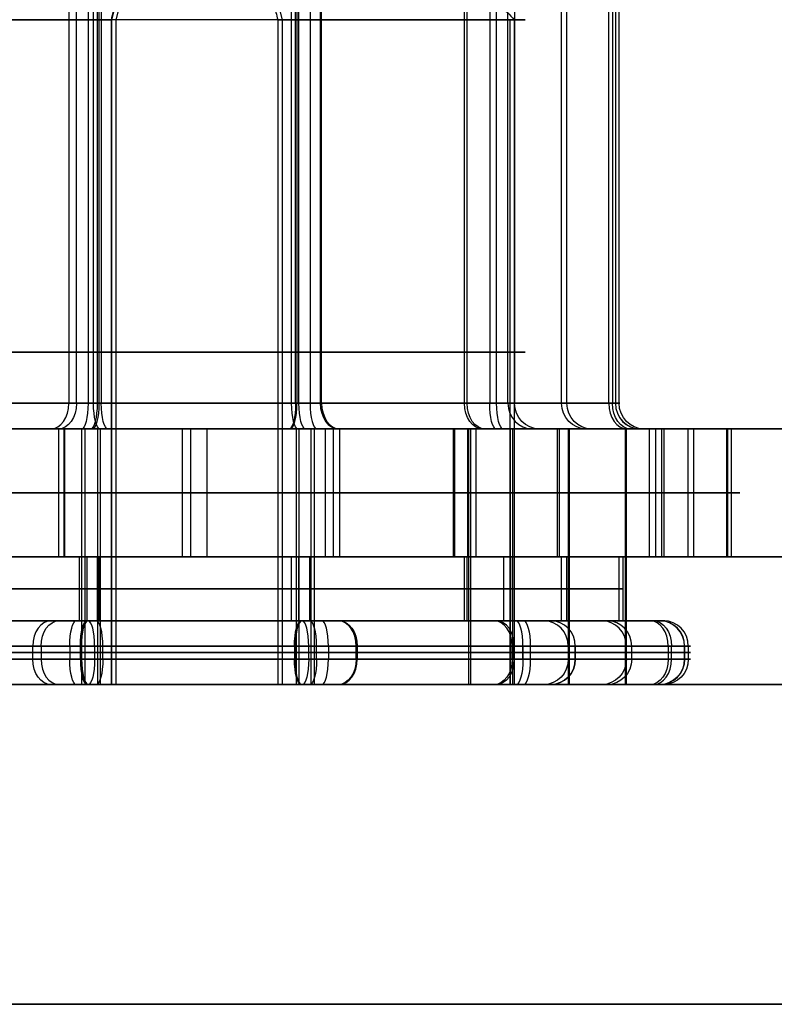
# Model space of a CAD drawing. Header units: millimetres. Extents: x -175 to 175, y -101 to 102.
# Tile 96 of 133: x 105 to 111, y -64 to -56. Entities that reach past the tile are written whole.
import ezdxf

# ---------------------------------------------------------------- set-up
doc = ezdxf.new("R2010")
doc.units = ezdxf.units.MM
doc.layers.add('Livello 01', color=7, linetype='Continuous')

msp = doc.modelspace()

# ---------------------------------------------------------------- linework, layer by layer
at = {"layer": 'Livello 01', "color": 254, "true_color": 0xcad1ee}
for p, q in [((105.6327, -59.3, -214.0504), (105.6327, -48.7169, -214.0504)), ((105.646, -59.3, -6.979), (105.646, -48.7169, -6.979)), ((107.1507, -59.3, -219.8035), (107.1507, -48.7169, -219.8035)), ((107.2079, -59.3, -1.2377), (107.2079, -48.7169, -1.2377)), ((108.5033, -59.3, -214.8313), (108.5033, -48.7169, -214.8313)), ((108.5225, -59.3, -6.22), (108.5225, -48.7169, -6.22)), ((109.2623, -59.3, -217.7079), (109.2623, -48.7169, -217.7079)), ((109.3035, -59.3, -3.3493), (109.3035, -48.7169, -3.3493)), ((105.5584, -51.4225, -0.8167), (105.5584, -59.3, -0.8167)), ((107.2955, -51.4225, -7.4), (107.2955, -59.3, -7.4)), ((108.8947, -51.4225, -1.8002), (108.8947, -59.3, -1.8002)), ((109.6833, -51.4225, -216.0584), (109.6833, -59.3, -216.0584)), ((105.9707, -55.4, -215.3315), (105.7411, -56.3, -214.4613)), ((106.006, -55.4, -2.5129), (105.7764, -56.3, -1.6427)), ((106.8479, -55.4, -5.7037), (107.0775, -56.3, -6.574)), ((105.7411, -56.3, -214.4613), (105.7411, -61.5, -214.4613)), ((105.7764, -56.3, -1.6427), (105.7764, -61.5, -1.6427)), ((107.0775, -56.3, -6.574), (107.0775, -61.5, -6.574)), ((108.8573, -56.3, -216.2764), (108.8573, -61.5, -216.2764)), ((109.6597, -59.3, -5.0915), (107.3853, -59.3, -7.3486)), ((109.6829, -59.3, -216.1619), (108.8418, -59.3, -219.2539)), ((175, -59.5, 61.4), (-175, -59.5, 61.4)), ((-175, -59.5, -282.4), (175, -59.5, -282.4)), ((103.0533, -59.5, -2.9833), (105.3277, -59.5, -0.7262)), ((105.3275, -59.5, 0.0585), (105.3275, -60.5, 0.0585)), ((105.5074, -59.5, -0.6233), (105.3275, -59.5, 0.0585)), ((105.3711, -60.5, -213.0593), (105.3711, -59.5, -213.0593)), ((105.5816, -59.5, -213.857), (105.3711, -59.5, -213.0593)), ((105.3769, -60.5, -7.9681), (105.3769, -59.5, -7.9681)), ((105.632, -59.5, -6.9752), (105.632, -61.5, -6.9752)), ((105.6542, -59.5, -214.0188), (105.6542, -61.5, -214.0188)), ((106.2957, -59.5, -221.0892), (106.2957, -60.5, -221.0892)), ((107.185, -59.5, -219.8203), (107.185, -61.5, -219.8203)), ((107.4122, -59.5, -220.7946), (107.2017, -59.5, -219.9969)), ((107.2071, -59.5, -1.1856), (107.2071, -61.5, -1.1856)), ((107.5264, -59.5, -8.2751), (107.3465, -59.5, -7.5934)), ((107.4122, -59.5, -220.7946), (107.4122, -60.5, -220.7946)), ((107.477, -60.5, -0.2486), (107.477, -59.5, -0.2486)), ((107.5167, -59.5, -213.5533), (109.7738, -59.5, -215.8277)), ((107.5264, -59.5, -8.2751), (107.5264, -60.5, -8.2751)), ((109.8006, -59.5, -5.2334), (108.3071, -59.5, -6.7156)), ((108.5328, -59.5, -6.2098), (108.5328, -61.5, -6.2098)), ((108.549, -59.5, -214.8064), (108.549, -61.5, -214.8064)), ((109.2309, -60.5, -214.1093), (109.2309, -59.5, -214.1093)), ((109.2445, -60.5, -6.9476), (109.2445, -59.5, -6.9476)), ((109.3144, -59.5, -217.7071), (109.3144, -61.5, -217.7071)), ((109.3203, -59.5, -3.315), (109.3203, -61.5, -3.315)), ((110.2946, -59.5, -3.0878), (109.4969, -59.5, -3.2983)), ((109.8767, -59.5, -216.0074), (110.5585, -59.5, -215.8275)), ((110.2514, -60.5, -217.977), (110.2514, -59.5, -217.977)), ((110.2946, -59.5, -3.0878), (110.2946, -60.5, -3.0878)), ((110.5585, -59.5, -215.8275), (110.5585, -60.5, -215.8275)), ((110.5892, -59.5, -4.2043), (110.5892, -60.5, -4.2043)), ((106.4876, -60, -212.7647), (104.2547, -60, -213.3539)), ((104.2627, -60, -7.6649), (106.4911, -60, -8.2712)), ((106.2957, -60, -221.0892), (108.5287, -60, -220.5)), ((108.5912, -60, -0.5517), (106.3628, -60, 0.0545)), ((110.0442, -60, -214.9289), (108.4175, -60, -213.2897)), ((108.4249, -60, -7.7609), (110.0641, -60, -6.1342)), ((109.9483, -60, -219.0912), (110.5545, -60, -216.8628)), ((110.5892, -60, -4.2043), (110, -60, -1.9713)), ((-160, -60.5, 60.15), (160, -60.5, 60.15)), ((-160, -60.5, -281.15), (160, -60.5, -281.15)), ((103.0701, -60.5, -217.8034), (105.5102, -60.5, -220.2622)), ((105.5358, -60.5, -0.731), (103.077, -60.5, -3.1711)), ((103.9607, -60.5, -6.5205), (107.3034, -60.5, -7.4299)), ((107.3289, -60.5, -213.577), (103.9795, -60.5, -214.4607)), ((105.5505, -60.5, -0.7868), (105.3275, -60.5, 0.0585)), ((105.6327, -60.5, -214.0504), (105.3711, -60.5, -213.0593)), ((105.5102, -60.5, -220.2622), (108.8597, -60.5, -219.3784)), ((108.8784, -60.5, -1.6403), (105.5358, -60.5, -0.731)), ((105.6327, -61, -214.0504), (105.6327, -60.5, -214.0504)), ((105.646, -61, -6.979), (105.646, -60.5, -6.979)), ((107.1507, -61, -219.8035), (107.1507, -60.5, -219.8035)), ((107.4122, -60.5, -220.7946), (107.1507, -60.5, -219.8035)), ((107.2079, -61, -1.2377), (107.2079, -60.5, -1.2377)), ((107.3034, -60.5, -7.4299), (109.7622, -60.5, -4.9898)), ((107.5264, -60.5, -8.2751), (107.3034, -60.5, -7.4299)), ((109.769, -60.5, -216.0358), (107.3289, -60.5, -213.577)), ((108.5033, -61, -214.8313), (108.5033, -60.5, -214.8313)), ((108.5225, -61, -6.22), (108.5225, -60.5, -6.22)), ((108.8597, -60.5, -219.3784), (109.769, -60.5, -216.0358)), ((109.7622, -60.5, -4.9898), (108.8784, -60.5, -1.6403)), ((109.2623, -61, -217.7079), (109.2623, -60.5, -217.7079)), ((109.3035, -61, -3.3493), (109.3035, -60.5, -3.3493)), ((110.2946, -60.5, -3.0878), (109.3035, -60.5, -3.3493)), ((109.7132, -60.5, -216.0505), (110.5585, -60.5, -215.8275)), ((105.4899, -60.75, -220.2417), (103.0701, -60.75, -217.8034)), ((103.1122, -60.75, -3.2066), (105.5505, -60.75, -0.7868)), ((103.9719, -60.75, -214.4886), (107.2934, -60.75, -213.6122)), ((107.3034, -60.75, -7.4299), (103.9886, -60.75, -6.5281)), ((108.8114, -60.75, -219.3653), (105.4899, -60.75, -220.2417)), ((105.5505, -60.75, -0.7868), (108.8653, -60.75, -1.6886)), ((107.2934, -60.75, -213.6122), (109.7132, -60.75, -216.0505)), ((109.7417, -60.75, -5.0101), (107.3034, -60.75, -7.4299)), ((109.7132, -60.75, -216.0505), (108.8114, -60.75, -219.3653)), ((108.8653, -60.75, -1.6886), (109.7417, -60.75, -5.0101)), ((105.5505, -61, -0.7868), (105.4666, -61, -0.4688)), ((105.6327, -61, -214.0504), (105.5497, -61, -213.7361)), ((107.2336, -61, -220.1177), (107.1507, -61, -219.8035)), ((107.3873, -61, -7.7479), (107.3034, -61, -7.4299)), ((109.7476, -61, -215.6238), (107.514, -61, -213.373)), ((107.522, -61, -7.6707), (109.9809, -61, -5.2306)), ((107.7901, -61, -219.9709), (108.9083, -61, -219.6758)), ((109.6177, -61, -3.2664), (109.3035, -61, -3.3493)), ((109.7132, -61, -216.0505), (110.0312, -61, -215.9666)), ((105.1909, -61.2, -0.404), (102.7321, -61.2, -2.8441)), ((105.4156, -61.2, -0.2754), (105.4156, -61.3, -0.2754)), ((105.4987, -61.3, -213.5428), (105.4987, -61.2, -213.5428)), ((105.5082, -61.3, -7.4856), (105.5082, -61.2, -7.4856)), ((105.6099, -61.2, -220.753), (108.9593, -61.2, -219.8692)), ((109.017, -61.2, -1.1858), (105.6744, -61.2, -0.2764)), ((107.1734, -61.2, -213.1009), (107.1734, -61.3, -213.1009)), ((107.2846, -61.3, -220.3111), (107.2846, -61.2, -220.3111)), ((107.3457, -61.3, -0.7311), (107.3457, -61.2, -0.7311)), ((107.4383, -61.2, -7.9413), (107.4383, -61.3, -7.9413)), ((110.096, -61.2, -215.6909), (107.6559, -61.2, -213.2321)), ((108.876, -61.3, -214.4615), (108.876, -61.2, -214.4615)), ((108.8923, -61.3, -6.5927), (108.8923, -61.2, -6.5927)), ((108.9593, -61.2, -219.8692), (108.9593, -61.3, -219.8692)), ((109.3142, -61.2, -219.517), (110.2236, -61.2, -216.1744)), ((109.3692, -61.2, -1.5407), (109.3692, -61.3, -1.5407)), ((110.253, -61.2, -4.8901), (109.3692, -61.2, -1.5407)), ((109.7689, -61.3, -217.8457), (109.7689, -61.2, -217.8457)), ((109.8111, -61.3, -3.2154), (109.8111, -61.2, -3.2154)), ((110.2246, -61.2, -215.9156), (110.2246, -61.3, -215.9156)), ((102.6873, -61.25, -218.1629), (105.1274, -61.25, -220.6218)), ((105.1909, -61.25, -0.404), (102.7321, -61.25, -2.8441)), ((103.824, -61.25, -213.9847), (107.1734, -61.25, -213.1009)), ((103.8369, -61.25, -7.0309), (107.1795, -61.25, -7.9403)), ((105.6099, -61.25, -220.753), (108.9593, -61.25, -219.8692)), ((109.017, -61.25, -1.1858), (105.6744, -61.25, -0.2764)), ((110.096, -61.25, -215.6909), (107.6559, -61.25, -213.2321)), ((107.6629, -61.25, -7.8127), (110.1218, -61.25, -5.3726)), ((109.3142, -61.25, -219.517), (110.2236, -61.25, -216.1744)), ((110.253, -61.25, -4.8901), (109.3692, -61.25, -1.5407)), ((108.9593, -61.3, -219.8692), (105.6099, -61.3, -220.753)), ((107.6559, -61.3, -213.2321), (110.096, -61.3, -215.6909)), ((109.3692, -61.3, -1.5407), (110.253, -61.3, -4.8901)), ((105.7764, -61.5, -1.6427), (105.4666, -61.5, -0.4688)), ((105.7411, -61.5, -214.4613), (105.5497, -61.5, -213.7361)), ((107.2336, -61.5, -220.1177), (107.0422, -61.5, -219.3925)), ((107.3873, -61.5, -7.7479), (107.0775, -61.5, -6.574)), ((107.514, -61.5, -213.373), (108.6699, -61.5, -214.5378)), ((108.8573, -61.5, -216.2764), (110.0312, -61.5, -215.9666)), ((109.6177, -61.5, -3.2664), (108.8925, -61.5, -3.4578))]:
    msp.add_line(p, q, dxfattribs=at)
at = {"layer": 'Livello 01'}
for p, q in [((-172.8, -64, 57.9), (172.8, -64, 57.9)), ((-172.8, -64, -278.9), (172.8, -64, -278.9))]:
    msp.add_line(p, q, dxfattribs=at)
at = {"layer": 'Livello 01', "color": 254, "true_color": 0xcad1ee, "extrusion": (0, 1, 0)}
for centre, radius, start, end in [((-106.3917, -216.9269, -56.3), 2.55, 255.21888, 75.21888), ((-106.4269, -4.1083, -56.3), 2.55, 165.21888, 345.21888), ((-105.5505, -220.0189, -59.3), 0.2, 255.21888, 315.21888), ((-105.6094, -1.0101, -59.3), 0.2, 45.21888, 105.21888), ((-107.2328, -213.835, -59.3), 0.2, 75.21888, 135.21888), ((-107.2328, -213.835, -59.3), 0.2, 75.21888, 135.21888), ((-107.2444, -7.2066, -59.3), 0.2, 225.21888, 285.21888), ((-108.6488, -219.2014, -59.3), 0.2, 195.21888, 255.21888), ((-108.6488, -219.2014, -59.3), 0.2, 195.21888, 255.21888), ((-108.7014, -1.8512, -59.3), 0.2, 105.21888, 165.21888), ((-108.7014, -1.8512, -59.3), 0.2, 105.21888, 165.21888), ((-109.4899, -216.1094, -59.3), 0.2, 135.21888, 195.21888), ((-109.5189, -4.9495, -59.3), 0.2, 165.21888, 225.21888), ((0, -110.5, -59.5), 142, 0, 180), ((-105.5505, -220.0189, -59.5), 0.4, 255.21888, 315.21888), ((-105.6094, -1.0101, -59.5), 0.4, 45.21888, 59.30979), ((-107.2328, -213.835, -59.5), 0.4, 75.21888, 115.21172), ((-108.6488, -219.2014, -59.5), 0.4, 224.96957, 255.21888), ((-108.7014, -1.8512, -59.5), 0.4, 137.88979, 165.21888), ((-109.4899, -216.1094, -59.5), 0.4, 135.21888, 149.08027), ((-109.5189, -4.9495, -59.5), 0.4, 165.21888, 225.21888), ((-105.7854, -219.1553, -60.5), 2, 255.21888, 315.21888), ((-105.8377, -1.8754, -60.5), 2, 45.21888, 105.21888), ((-106.9979, -214.6985, -60.5), 2, 75.21888, 135.21888), ((-107.0161, -6.3413, -60.5), 2, 225.21888, 285.21888), ((-108.0184, -218.5662, -60.5), 2, 195.21888, 255.21888), ((-108.0662, -2.4816, -60.5), 2, 105.21888, 165.21888), ((-108.6246, -216.3377, -60.5), 2, 135.21888, 195.21888), ((-108.6553, -4.7146, -60.5), 2, 165.21888, 225.21888), ((-105.4823, -220.2696, -61), 0.3, 255.21888, 315.21888), ((-105.4823, -220.2696, -61), 0.3, 255.21888, 315.21888), ((-105.5431, -0.7589, -61), 0.3, 45.21888, 105.21888), ((-105.5431, -0.7589, -61), 0.3, 45.21888, 105.21888), ((-107.301, -213.5843, -61), 0.3, 75.21888, 135.21888), ((-107.3107, -7.4578, -61), 0.3, 225.21888, 285.21888), ((-107.3107, -7.4578, -61), 0.3, 225.21888, 285.21888), ((-107.301, -213.5843, -61), 0.3, 84.08477, 135.21888), ((-108.8318, -219.3858, -61), 0.3, 195.21888, 255.21888), ((-108.8318, -219.3858, -61), 0.3, 195.21888, 255.21888), ((-108.8858, -1.6682, -61), 0.3, 105.21888, 165.21888), ((-108.8858, -1.6682, -61), 0.3, 105.21888, 165.21888), ((-109.7411, -216.0431, -61), 0.3, 135.21888, 195.21888), ((-109.7411, -216.0431, -61), 0.3, 135.21888, 195.21888), ((-109.7696, -5.0177, -61), 0.3, 165.21888, 225.21888), ((-109.7696, -5.0177, -61), 0.3, 165.21888, 225.21888), ((-105.4823, -220.2696, -61.3), 0.5, 255.21888, 315.21888), ((-105.5431, -0.7589, -61.3), 0.5, 45.21888, 105.21888), ((-107.301, -213.5843, -61.3), 0.5, 75.21888, 135.21888), ((-107.3107, -7.4578, -61.3), 0.5, 225.21888, 285.21888), ((-108.8318, -219.3858, -61.3), 0.5, 195.21888, 255.21888), ((-108.8858, -1.6682, -61.3), 0.5, 105.21888, 165.21888), ((-109.7411, -216.0431, -61.3), 0.5, 135.21888, 195.21888), ((-109.7696, -5.0177, -61.3), 0.5, 165.21888, 225.21888), ((0, -110.5, -61.5), 142, 180, 0), ((0, -110.5, -61.5), 142, 0, 180), ((-106.3917, -216.9269, -61.5), 2.55, 255.21888, 75.21888), ((-106.4269, -4.1083, -61.5), 2.55, 165.21888, 345.21888), ((-105.4823, -220.2696, -61.5), 0.3, 255.21888, 315.21888), ((-105.4823, -220.2696, -61.5), 0.3, 255.21888, 315.21888), ((-105.5431, -0.7589, -61.5), 0.3, 45.21888, 105.21888), ((-105.5431, -0.7589, -61.5), 0.3, 45.21888, 105.21888), ((-107.301, -213.5843, -61.5), 0.3, 75.21888, 135.21888), ((-107.3107, -7.4578, -61.5), 0.3, 225.21888, 285.21888), ((-107.301, -213.5843, -61.5), 0.3, 80.37865, 135.21888), ((-107.3107, -7.4578, -61.5), 0.3, 225.21888, 260.0859), ((-108.8318, -219.3858, -61.5), 0.3, 195.21888, 255.21888), ((-108.8318, -219.3858, -61.5), 0.3, 195.21888, 252.57295), ((-108.8858, -1.6682, -61.5), 0.3, 105.21888, 165.21888), ((-108.8858, -1.6682, -61.5), 0.3, 105.21888, 163.83567), ((-109.7411, -216.0431, -61.5), 0.3, 135.21888, 195.21888), ((-109.7411, -216.0431, -61.5), 0.3, 135.21888, 195.21888), ((-109.7696, -5.0177, -61.5), 0.3, 165.21888, 225.21888), ((-109.7696, -5.0177, -61.5), 0.3, 165.21888, 225.21888)]:
    msp.add_arc(centre, radius, start, end, dxfattribs=at)
at = {"layer": 'Livello 01', "color": 254, "true_color": 0xcad1ee, "extrusion": (0, -1, 0)}
for centre, radius, start, end in [((106.4269, -4.1083, 56.3), 2.55, 14.78112, 194.78112), ((106.3917, -216.9269, 56.3), 2.55, 284.78112, 104.78112), ((106.3917, -216.9269, 58.9), 2.55, 104.78112, 284.78112), ((106.4269, -4.1083, 58.9), 2.55, 14.78112, 194.78112), ((106.4269, -4.1083, 58.9), 2.55, 194.78112, 14.78112), ((106.3917, -216.9269, 58.9), 2.55, 284.78112, 104.78112), ((0, -110.5, 59.5), 142, 180, 0), ((105.7854, -219.1553, 59.5), 2, 224.78112, 284.78112), ((105.8377, -1.8754, 59.5), 2, 74.78112, 134.78112), ((105.5505, -220.0189, 59.5), 0.4, 224.78112, 284.78112), ((105.6094, -1.0101, 59.5), 0.4, 74.78112, 134.78112), ((106.9979, -214.6985, 59.5), 2, 44.78112, 104.78112), ((107.0161, -6.3413, 59.5), 2, 254.78112, 314.78112), ((107.2328, -213.835, 59.5), 0.4, 44.78112, 104.78112), ((107.2444, -7.2066, 59.5), 0.4, 254.78112, 314.78112), ((108.0184, -218.5662, 59.5), 2, 284.78112, 344.78112), ((108.0662, -2.4816, 59.5), 2, 14.78112, 74.78112), ((108.6488, -219.2014, 59.5), 0.4, 284.78112, 344.78112), ((108.7014, -1.8512, 59.5), 0.4, 14.78112, 74.78112), ((109.4899, -216.1094, 59.5), 0.4, 344.78112, 44.78112), ((109.5189, -4.9495, 59.5), 0.4, 314.78112, 14.78112), ((108.6246, -216.3377, 59.5), 2, 344.78112, 44.78112), ((108.6553, -4.7146, 59.5), 2, 314.78112, 14.78112), ((105.7854, -219.1553, 60), 2, 224.78112, 284.78112), ((105.8377, -1.8754, 60), 2, 74.78112, 134.78112), ((106.9979, -214.6985, 60), 2, 44.78112, 104.78112), ((107.0161, -6.3413, 60), 2, 254.78112, 314.78112), ((108.0184, -218.5662, 60), 2, 284.78112, 344.78112), ((108.0662, -2.4816, 60), 2, 14.78112, 74.78112), ((108.6246, -216.3377, 60), 2, 344.78112, 44.78112), ((108.6553, -4.7146, 60), 2, 314.78112, 14.78112), ((0, -110.5, 60.5), 142, 180, 0), ((0, -110.5, 60.5), 142, 0, 180), ((105.4823, -220.2696, 61.2), 0.5, 224.78112, 284.78112), ((105.5431, -0.7589, 61.2), 0.5, 74.78112, 134.78112), ((107.301, -213.5843, 61.2), 0.5, 44.78112, 104.78112), ((107.3107, -7.4578, 61.2), 0.5, 254.78112, 314.78112), ((108.8318, -219.3858, 61.2), 0.5, 284.78112, 344.78112), ((108.8858, -1.6682, 61.2), 0.5, 14.78112, 74.78112), ((109.7411, -216.0431, 61.2), 0.5, 344.78112, 44.78112), ((109.7696, -5.0177, 61.2), 0.5, 314.78112, 14.78112), ((105.4823, -220.2696, 61.25), 0.5, 224.78112, 284.78112), ((105.5431, -0.7589, 61.25), 0.5, 74.78112, 134.78112), ((107.301, -213.5843, 61.25), 0.5, 44.78112, 104.78112), ((107.3107, -7.4578, 61.25), 0.5, 254.78112, 314.78112), ((108.8318, -219.3858, 61.25), 0.5, 284.78112, 344.78112), ((108.8858, -1.6682, 61.25), 0.5, 14.78112, 74.78112), ((109.7411, -216.0431, 61.25), 0.5, 344.78112, 44.78112), ((109.7696, -5.0177, 61.25), 0.5, 314.78112, 14.78112), ((106.4269, -4.1083, 61.5), 2.55, 14.78112, 194.78112), ((106.3917, -216.9269, 61.5), 2.55, 284.78112, 104.78112)]:
    msp.add_arc(centre, radius, start, end, dxfattribs=at)
at = {"layer": 'Livello 01', "color": 254, "true_color": 0xcad1ee, "extrusion": (-0.7044, 1.30645e-12, 0.709803)}
msp.add_arc((59.3, -80.4613, -230.5198), 0.2, 0, 90, dxfattribs=at)
at = {"layer": 'Livello 01', "color": 254, "true_color": 0xcad1ee, "extrusion": (-0.709803, 7.52914e-13, -0.7044)}
msp.add_arc((59.3, -74.7083, -74.2504), 0.2, 270, 360, dxfattribs=at)
at = {"layer": 'Livello 01', "color": 254, "true_color": 0xcad1ee, "extrusion": (-0.966908, 3.22045e-16, -0.255127)}
for centre, start, end in [((59.3, -27.5205, -101.8569), 270, 360), ((61.2, -27.3607, -101.8569), 90, 180), ((61.3, -27.3607, -101.8569), 360, 90)]:
    msp.add_arc(centre, 0.2, start, end, dxfattribs=at)
at = {"layer": 'Livello 01', "color": 254, "true_color": 0xcad1ee, "extrusion": (0.966908, 0, 0.255127)}
for centre, start, end in [((-59.3, -233.7167, 47.5269), 180, 270), ((-61.2, -240.1917, 47.5269), 270, 360), ((-61.3, -233.5917, 47.5269), 90, 180)]:
    msp.add_arc(centre, 0.2, start, end, dxfattribs=at)
at = {"layer": 'Livello 01', "color": 254, "true_color": 0xcad1ee, "extrusion": (-0.96493, 0, 0.262507)}
for centre, start, end in [((59.3, 20.7986, -103.773), 0, 90), ((61.2, 27.2736, -103.773), 90, 180), ((61.3, 20.6736, -103.773), 270, 0)]:
    msp.add_arc(centre, 0.2, start, end, dxfattribs=at)
at = {"layer": 'Livello 01', "color": 254, "true_color": 0xcad1ee, "extrusion": (-0.966908, -1.34914e-12, -0.255127)}
msp.add_arc((59.3, -240.0667, -45.9248), 0.2, 0, 90, dxfattribs=at)
at = {"layer": 'Livello 01', "color": 254, "true_color": 0xcad1ee, "extrusion": (0.96493, -1.22748e-12, -0.262507)}
msp.add_arc((-59.3, 27.1486, 102.1709), 0.2, 180, 270, dxfattribs=at)
at = {"layer": 'Livello 01', "color": 254, "true_color": 0xcad1ee, "extrusion": (-0.966908, -1.7251e-12, -0.255127)}
msp.add_arc((59.3, -233.7167, -49.1291), 0.2, 270, 0, dxfattribs=at)
at = {"layer": 'Livello 01', "color": 254, "true_color": 0xcad1ee, "extrusion": (-0.96493, 2.10669e-12, 0.262507)}
msp.add_arc((59.3, 20.7986, -105.3752), 0.2, 360, 90, dxfattribs=at)
at = {"layer": 'Livello 01', "color": 254, "true_color": 0xcad1ee, "extrusion": (-0.966908, 0, -0.255127)}
for centre, start, end in [((59.3, -240.0667, -47.5269), 0, 90), ((61.2, -233.5917, -47.5269), 90, 180), ((61.3, -240.1917, -47.5269), 270, 0)]:
    msp.add_arc(centre, 0.2, start, end, dxfattribs=at)
at = {"layer": 'Livello 01', "color": 254, "true_color": 0xcad1ee, "extrusion": (0.96493, 0, -0.262507)}
for centre, start, end in [((-59.3, 27.1486, 103.773), 180, 270), ((-61.2, 20.6736, 103.773), 270, 0), ((-61.3, 27.2736, 103.773), 90, 180)]:
    msp.add_arc(centre, 0.2, start, end, dxfattribs=at)
at = {"layer": 'Livello 01', "color": 254, "true_color": 0xcad1ee, "extrusion": (0.966908, 3.22045e-16, 0.255127)}
for centre, start, end in [((-59.3, -34.7291, 101.8569), 90, 180), ((-61.2, -34.8889, 101.8569), 270, 0), ((-61.3, -34.8889, 101.8569), 180, 270)]:
    msp.add_arc(centre, 0.2, start, end, dxfattribs=at)
at = {"layer": 'Livello 01', "color": 254, "true_color": 0xcad1ee, "extrusion": (-0.7044, 2.51552e-13, 0.709803)}
msp.add_arc((59.3, -74.1113, -227.3155), 0.2, 270, 0, dxfattribs=at)
at = {"layer": 'Livello 01', "color": 254, "true_color": 0xcad1ee, "extrusion": (0.709803, 3.06207e-12, 0.7044)}
msp.add_arc((-59.3, -81.0583, 71.0461), 0.2, 90, 180, dxfattribs=at)
at = {"layer": 'Livello 01', "color": 254, "true_color": 0xcad1ee, "extrusion": (0.7044, 0, -0.709803)}
for centre, start, end in [((-59.3, -74.1113, 228.9177), 180, 270), ((-61.3, -73.9863, 228.9177), 90, 180)]:
    msp.add_arc(centre, 0.2, start, end, dxfattribs=at)
at = {"layer": 'Livello 01', "color": 254, "true_color": 0xcad1ee, "extrusion": (-0.709803, 0, -0.7044)}
for centre, start, end in [((59.3, -81.0583, -72.6482), 360, 90), ((61.3, -81.1833, -72.6482), 270, 360)]:
    msp.add_arc(centre, 0.2, start, end, dxfattribs=at)
at = {"layer": 'Livello 01', "color": 254, "true_color": 0xcad1ee, "extrusion": (-0.966908, -6.54497e-13, -0.255127)}
msp.add_arc((59.3, -240.0667, -49.1291), 0.2, 0, 90, dxfattribs=at)
at = {"layer": 'Livello 01', "color": 254, "true_color": 0xcad1ee, "extrusion": (0.96493, 1.24026e-12, -0.262507)}
msp.add_arc((-59.3, 27.1486, 105.3752), 0.2, 180, 270, dxfattribs=at)
at = {"layer": 'Livello 01', "color": 254, "true_color": 0xcad1ee, "extrusion": (0.262507, -1.15328e-12, 0.96493)}
msp.add_arc((-59.3, -162.7804, -182.9929), 0.2, 90, 180, dxfattribs=at)
at = {"layer": 'Livello 01', "color": 254, "true_color": 0xcad1ee, "extrusion": (0.255127, -7.77346e-13, -0.966908)}
msp.add_arc((-59.3, 105.0319, 29.5226), 0.2, 180, 270, dxfattribs=at)
at = {"layer": 'Livello 01', "color": 254, "true_color": 0xcad1ee, "extrusion": (-0.262507, 0, -0.96493)}
for centre, start, end in [((59.3, -162.7804, 181.3907), 0, 90), ((61.3, -162.9054, 181.3907), 270, 0)]:
    msp.add_arc(centre, 0.2, start, end, dxfattribs=at)
at = {"layer": 'Livello 01', "color": 254, "true_color": 0xcad1ee, "extrusion": (0.255127, 0, -0.966908)}
for centre, start, end in [((-59.3, 105.0319, 31.1248), 180, 270), ((-61.3, 105.1569, 31.1248), 90, 180)]:
    msp.add_arc(centre, 0.2, start, end, dxfattribs=at)
at = {"layer": 'Livello 01', "color": 254, "true_color": 0xcad1ee, "extrusion": (-0.7044, 8.02493e-13, 0.709803)}
msp.add_arc((59.3, -74.1113, -230.5198), 0.2, 270, 0, dxfattribs=at)
at = {"layer": 'Livello 01', "color": 254, "true_color": 0xcad1ee, "extrusion": (-0.709803, 1.35698e-12, -0.7044)}
msp.add_arc((59.3, -81.0583, -74.2504), 0.2, 360, 90, dxfattribs=at)
at = {"layer": 'Livello 01', "color": 254, "true_color": 0xcad1ee, "extrusion": (0.262507, 1.04021e-12, 0.96493)}
msp.add_arc((-59.3, -162.7804, -179.7886), 0.2, 90, 180, dxfattribs=at)
at = {"layer": 'Livello 01', "color": 254, "true_color": 0xcad1ee, "extrusion": (-0.255127, 8.49744e-17, 0.966908)}
for centre, start, end in [((59.3, 51.1312, -236.8917), 270, 360), ((61.2, 51.291, -236.8917), 90, 180), ((61.3, 51.291, -236.8917), 360, 90)]:
    msp.add_arc(centre, 0.2, start, end, dxfattribs=at)
at = {"layer": 'Livello 01', "color": 254, "true_color": 0xcad1ee, "extrusion": (0.255127, -1.41761e-12, -0.966908)}
msp.add_arc((-59.3, 105.0319, 32.7269), 0.2, 180, 270, dxfattribs=at)
at = {"layer": 'Livello 01', "color": 254, "true_color": 0xcad1ee, "extrusion": (-0.7044, -9.58876e-13, 0.709803)}
msp.add_arc((61.2, -80.5863, -230.6497), 0.2, 180, 270, dxfattribs=at)
at = {"layer": 'Livello 01', "color": 254, "true_color": 0xcad1ee, "extrusion": (-0.709803, 7.53682e-13, -0.7044)}
msp.add_arc((61.2, -74.5833, -74.3803), 0.2, 90, 180, dxfattribs=at)
at = {"layer": 'Livello 01', "color": 254, "true_color": 0xcad1ee, "extrusion": (0.966908, 1.55449e-13, 0.255127)}
msp.add_arc((-61.2, -240.1917, 45.7949), 0.2, 270, 0, dxfattribs=at)
at = {"layer": 'Livello 01', "color": 254, "true_color": 0xcad1ee, "extrusion": (-0.96493, -1.99728e-13, 0.262507)}
msp.add_arc((61.2, 27.2736, -102.041), 0.2, 90, 180, dxfattribs=at)
at = {"layer": 'Livello 01', "color": 254, "true_color": 0xcad1ee, "extrusion": (-0.966908, 5.67836e-13, -0.255127)}
msp.add_arc((61.2, -233.5917, -49.259), 0.2, 90, 180, dxfattribs=at)
at = {"layer": 'Livello 01', "color": 254, "true_color": 0xcad1ee, "extrusion": (-0.96493, -9.72054e-13, 0.262507)}
msp.add_arc((61.2, 20.6736, -105.5051), 0.2, 180, 270, dxfattribs=at)
at = {"layer": 'Livello 01', "color": 254, "true_color": 0xcad1ee, "extrusion": (-0.7044, 7.02776e-13, 0.709803)}
msp.add_arc((61.2, -73.9863, -227.1856), 0.2, 90, 180, dxfattribs=at)
at = {"layer": 'Livello 01', "color": 254, "true_color": 0xcad1ee, "extrusion": (-0.709803, 8.02964e-13, -0.7044)}
msp.add_arc((61.2, -81.1833, -70.9162), 0.2, 180, 270, dxfattribs=at)
at = {"layer": 'Livello 01', "color": 254, "true_color": 0xcad1ee, "extrusion": (-0.7044, 0, 0.709803)}
msp.add_arc((61.2, -73.9863, -228.9177), 0.2, 90, 180, dxfattribs=at)
at = {"layer": 'Livello 01', "color": 254, "true_color": 0xcad1ee, "extrusion": (0.709803, 0, 0.7044)}
msp.add_arc((-61.2, -81.1833, 72.6482), 0.2, 270, 0, dxfattribs=at)
at = {"layer": 'Livello 01', "color": 254, "true_color": 0xcad1ee, "extrusion": (0.966908, -2.96386e-14, 0.255127)}
msp.add_arc((-61.2, -240.1917, 49.259), 0.2, 270, 0, dxfattribs=at)
at = {"layer": 'Livello 01', "color": 254, "true_color": 0xcad1ee, "extrusion": (0.96493, 3.08329e-14, -0.262507)}
msp.add_arc((-61.2, 27.2736, 105.5051), 0.2, 0, 90, dxfattribs=at)
at = {"layer": 'Livello 01', "color": 254, "true_color": 0xcad1ee, "extrusion": (0.262507, -6.23248e-14, 0.96493)}
msp.add_arc((-61.2, -162.9054, -183.1228), 0.2, 270, 360, dxfattribs=at)
at = {"layer": 'Livello 01', "color": 254, "true_color": 0xcad1ee, "extrusion": (-0.255127, 1.43786e-13, 0.966908)}
msp.add_arc((61.2, 105.1569, -29.3927), 0.2, 90, 180, dxfattribs=at)
at = {"layer": 'Livello 01', "color": 254, "true_color": 0xcad1ee, "extrusion": (-0.255127, 3.22045e-16, 0.966908)}
for centre, start, end in [((61.2, 105.1569, -29.3927), 90, 180), ((61.3, 105.1569, -29.3927), 0, 90)]:
    msp.add_arc(centre, 0.2, start, end, dxfattribs=at)
at = {"layer": 'Livello 01', "color": 254, "true_color": 0xcad1ee, "extrusion": (0.262507, 0, 0.96493)}
msp.add_arc((-61.2, -162.9054, -181.3907), 0.2, 270, 0, dxfattribs=at)
at = {"layer": 'Livello 01', "color": 254, "true_color": 0xcad1ee, "extrusion": (-0.255127, 0, 0.966908)}
msp.add_arc((61.2, 105.1569, -31.1248), 0.2, 90, 180, dxfattribs=at)
at = {"layer": 'Livello 01', "color": 254, "true_color": 0xcad1ee, "extrusion": (-0.7044, 7.53211e-13, 0.709803)}
msp.add_arc((61.2, -73.9863, -230.6497), 0.2, 90, 180, dxfattribs=at)
at = {"layer": 'Livello 01', "color": 254, "true_color": 0xcad1ee, "extrusion": (-0.709803, -8.07486e-13, -0.7044)}
msp.add_arc((61.2, -81.1833, -74.3803), 0.2, 180, 270, dxfattribs=at)
at = {"layer": 'Livello 01', "color": 254, "true_color": 0xcad1ee, "extrusion": (0.262507, -4.74212e-13, 0.96493)}
msp.add_arc((-61.2, -162.9054, -179.6587), 0.2, 270, 0, dxfattribs=at)
at = {"layer": 'Livello 01', "color": 254, "true_color": 0xcad1ee, "extrusion": (-0.255127, 2.92617e-13, 0.966908)}
msp.add_arc((61.2, 105.1569, -32.8568), 0.2, 90, 180, dxfattribs=at)
at = {"layer": 'Livello 01', "color": 254, "true_color": 0xcad1ee, "extrusion": (0.7044, -1.20597e-12, -0.709803)}
msp.add_arc((-61.3, -80.5863, 230.6497), 0.2, 180, 270, dxfattribs=at)
at = {"layer": 'Livello 01', "color": 254, "true_color": 0xcad1ee, "extrusion": (0.709803, 3.49352e-13, 0.7044)}
msp.add_arc((-61.3, -74.5833, 74.3803), 0.2, 90, 180, dxfattribs=at)
at = {"layer": 'Livello 01', "color": 254, "true_color": 0xcad1ee, "extrusion": (-0.966908, -2.56599e-13, -0.255127)}
msp.add_arc((61.3, -240.1917, -45.7949), 0.2, 270, 360, dxfattribs=at)
at = {"layer": 'Livello 01', "color": 254, "true_color": 0xcad1ee, "extrusion": (0.96493, 6.43385e-13, -0.262507)}
msp.add_arc((-61.3, 27.2736, 102.041), 0.2, 90, 180, dxfattribs=at)
at = {"layer": 'Livello 01', "color": 254, "true_color": 0xcad1ee, "extrusion": (-0.966908, -3.75877e-13, -0.255127)}
msp.add_arc((61.3, -233.5917, -49.259), 0.2, 0, 90, dxfattribs=at)
at = {"layer": 'Livello 01', "color": 254, "true_color": 0xcad1ee, "extrusion": (0.96493, -9.47181e-13, -0.262507)}
msp.add_arc((-61.3, 20.6736, 105.5051), 0.2, 180, 270, dxfattribs=at)
at = {"layer": 'Livello 01', "color": 254, "true_color": 0xcad1ee, "extrusion": (0.7044, 5.51945e-13, -0.709803)}
msp.add_arc((-61.3, -73.9863, 227.1856), 0.2, 90, 180, dxfattribs=at)
at = {"layer": 'Livello 01', "color": 254, "true_color": 0xcad1ee, "extrusion": (0.709803, 1.00654e-12, 0.7044)}
msp.add_arc((-61.3, -81.1833, 70.9162), 0.2, 180, 270, dxfattribs=at)
at = {"layer": 'Livello 01', "color": 254, "true_color": 0xcad1ee, "extrusion": (-0.966908, 5.066e-14, -0.255127)}
msp.add_arc((61.3, -240.1917, -49.259), 0.2, 270, 0, dxfattribs=at)
at = {"layer": 'Livello 01', "color": 254, "true_color": 0xcad1ee, "extrusion": (0.96493, 4.67419e-13, -0.262507)}
msp.add_arc((-61.3, 27.2736, 105.5051), 0.2, 90, 180, dxfattribs=at)
at = {"layer": 'Livello 01', "color": 254, "true_color": 0xcad1ee, "extrusion": (-0.262507, 3.80438e-13, -0.96493)}
msp.add_arc((61.3, -162.9054, 183.1228), 0.2, 270, 360, dxfattribs=at)
at = {"layer": 'Livello 01', "color": 254, "true_color": 0xcad1ee, "extrusion": (0.255127, 3.27692e-14, -0.966908)}
msp.add_arc((-61.3, 105.1569, 29.3927), 0.2, 90, 180, dxfattribs=at)
at = {"layer": 'Livello 01', "color": 254, "true_color": 0xcad1ee, "extrusion": (0.7044, 2.99773e-13, -0.709803)}
msp.add_arc((-61.3, -73.9863, 230.6497), 0.2, 90, 180, dxfattribs=at)
at = {"layer": 'Livello 01', "color": 254, "true_color": 0xcad1ee, "extrusion": (0.709803, -1.10519e-12, 0.7044)}
msp.add_arc((-61.3, -81.1833, 74.3803), 0.2, 180, 270, dxfattribs=at)
at = {"layer": 'Livello 01', "color": 254, "true_color": 0xcad1ee, "extrusion": (-0.262507, 7.12182e-13, -0.96493)}
msp.add_arc((61.3, -162.9054, 179.6587), 0.2, 270, 360, dxfattribs=at)
at = {"layer": 'Livello 01', "color": 254, "true_color": 0xcad1ee, "extrusion": (0.255127, -1.87659e-13, -0.966908)}
msp.add_arc((-61.3, 105.1569, 32.8568), 0.2, 90, 180, dxfattribs=at)
at = {"layer": 'Livello 01', "color": 254, "true_color": 0xcad1ee}
for points in [[(105.4085, -51.4225, -220.1597), (105.4085, -59.3, -220.1597)], [(105.4686, -59.3, -0.8681), (105.4686, -51.4225, -0.8681)], [(105.6015, -59.3, -220.2122), (105.6015, -51.4225, -220.2122)], [(105.6619, -51.4225, -0.8171), (105.6619, -59.3, -0.8171)], [(107.1818, -59.3, -213.6416), (107.1818, -51.4225, -213.6416)], [(107.1919, -51.4225, -7.3996), (107.1919, -59.3, -7.3996)], [(107.3748, -51.4225, -213.6941), (107.3748, -59.3, -213.6941)], [(107.3853, -59.3, -7.3486), (107.3853, -51.4225, -7.3486)], [(108.6998, -51.4225, -219.3947), (108.6998, -59.3, -219.3947)], [(108.7539, -59.3, -1.6582), (108.7539, -51.4225, -1.6582)], [(108.8418, -59.3, -219.2539), (108.8418, -51.4225, -219.2539)], [(108.8947, -51.4225, -1.8002), (108.8947, -59.3, -1.8002)], [(109.6319, -59.3, -215.9686), (109.6319, -51.4225, -215.9686)], [(109.6597, -51.4225, -5.0915), (109.6597, -59.3, -5.0915)], [(109.6829, -51.4225, -216.1619), (109.6829, -59.3, -216.1619)], [(109.7122, -59.3, -4.8985), (109.7122, -51.4225, -4.8985)], [(105.7411, -56.3, -214.4613), (105.9707, -55.4, -215.3315)], [(106.8126, -55.4, -218.5223), (107.0422, -56.3, -219.3925)], [(108.0223, -55.4, -3.6874), (108.8925, -56.3, -3.4578)], [(105.7411, -61.5, -214.4613), (105.7411, -56.3, -214.4613)], [(107.0422, -56.3, -219.3925), (107.0422, -61.5, -219.3925)], [(108.8925, -56.3, -3.4578), (108.8925, -61.5, -3.4578)], [(105.4085, -59.3, -220.1597), (103.1514, -59.3, -217.8853)], [(103.1941, -59.3, -3.1252), (105.4686, -59.3, -0.8681)], [(104.0835, -59.3, -214.4591), (107.1818, -59.3, -213.6416)], [(107.1919, -59.3, -7.3996), (104.1, -59.3, -6.5584)], [(108.6998, -59.3, -219.3947), (105.6015, -59.3, -220.2122)], [(105.6619, -59.3, -0.8171), (108.7539, -59.3, -1.6582)], [(107.3748, -59.3, -213.6941), (109.6319, -59.3, -215.9686)], [(109.6597, -59.3, -5.0915), (107.3853, -59.3, -7.3486)], [(109.6829, -59.3, -216.1619), (108.8418, -59.3, -219.2539)], [(108.8947, -59.3, -1.8002), (109.7122, -59.3, -4.8985)], [(-175, -59.5, 60.4), (175, -59.5, 60.4)], [(-175, -59.5, 62.4), (175, -59.5, 62.4)], [(-175, -59.5, -283.4), (175, -59.5, -283.4)], [(175, -59.5, -281.4), (-175, -59.5, -281.4)], [(-160, -59.5, 60.15), (160, -59.5, 60.15)], [(160, -59.5, -281.15), (-160, -59.5, -281.15)], [(103.0095, -59.5, -218.0262), (105.2666, -59.5, -220.3006)], [(105.3277, -59.5, -0.7262), (103.0533, -59.5, -2.9833)], [(105.5102, -59.5, -220.2622), (103.0701, -59.5, -217.8034)], [(103.077, -59.5, -3.1711), (105.5358, -59.5, -0.731)], [(107.3034, -59.5, -7.4299), (103.9607, -59.5, -6.5205)], [(103.9795, -59.5, -214.4607), (107.3289, -59.5, -213.577)], [(107.1308, -59.5, -213.4483), (104.0325, -59.5, -214.2658)], [(104.0475, -59.5, -6.7514), (107.1394, -59.5, -7.5926)], [(104.2547, -59.5, -213.3539), (106.4876, -59.5, -212.7647)], [(106.4911, -59.5, -8.2712), (104.2627, -59.5, -7.6649)], [(108.8597, -59.5, -219.3784), (105.5102, -59.5, -220.2622)], [(105.5102, -61.5, -220.2622), (105.5102, -59.5, -220.2622)], [(105.5358, -61.5, -0.731), (105.5358, -59.5, -0.731)], [(105.5358, -59.5, -0.731), (108.8784, -59.5, -1.6403)], [(105.6526, -59.5, -220.4056), (108.7508, -59.5, -219.5881)], [(108.8064, -59.5, -1.4653), (105.7144, -59.5, -0.6241)], [(106.2957, -59.5, -221.0892), (106.2957, -60.5, -221.0892)], [(108.5287, -59.5, -220.5), (106.2957, -59.5, -221.0892)], [(106.3628, -60.5, 0.0545), (106.3628, -59.5, 0.0545)], [(106.3628, -59.5, 0.0545), (108.5912, -59.5, -0.5517)], [(106.4876, -59.5, -212.7647), (106.4876, -60.5, -212.7647)], [(106.4911, -60.5, -8.2712), (106.4911, -59.5, -8.2712)], [(109.7622, -59.5, -4.9898), (107.3034, -59.5, -7.4299)], [(107.3034, -61.5, -7.4299), (107.3034, -59.5, -7.4299)], [(107.3289, -61.5, -213.577), (107.3289, -59.5, -213.577)], [(107.3289, -59.5, -213.577), (109.769, -59.5, -216.0358)], [(109.7738, -59.5, -215.8277), (107.5167, -59.5, -213.5533)], [(107.5262, -59.5, -7.4905), (109.8006, -59.5, -5.2334)], [(108.4175, -60.5, -213.2897), (108.4175, -59.5, -213.2897)], [(108.4175, -59.5, -213.2897), (110.0442, -59.5, -214.9289)], [(108.4249, -59.5, -7.7609), (108.4249, -60.5, -7.7609)], [(110.0641, -59.5, -6.1342), (108.4249, -59.5, -7.7609)], [(108.5287, -60.5, -220.5), (108.5287, -59.5, -220.5)], [(108.5912, -59.5, -0.5517), (108.5912, -60.5, -0.5517)], [(108.8597, -59.5, -219.3784), (108.8597, -61.5, -219.3784)], [(109.769, -59.5, -216.0358), (108.8597, -59.5, -219.3784)], [(108.8784, -59.5, -1.6403), (108.8784, -61.5, -1.6403)], [(108.8784, -59.5, -1.6403), (109.7622, -59.5, -4.9898)], [(109.0347, -59.5, -219.3064), (109.8759, -59.5, -216.2144)], [(109.9056, -59.5, -4.8474), (109.0881, -59.5, -1.7492)], [(109.7622, -61.5, -4.9898), (109.7622, -59.5, -4.9898)], [(109.769, -61.5, -216.0358), (109.769, -59.5, -216.0358)], [(109.9483, -59.5, -219.0912), (109.9483, -60.5, -219.0912)], [(110.5545, -59.5, -216.8628), (109.9483, -59.5, -219.0912)], [(110, -60.5, -1.9713), (110, -59.5, -1.9713)], [(110, -59.5, -1.9713), (110.5892, -59.5, -4.2043)], [(110.0442, -59.5, -214.9289), (110.0442, -60.5, -214.9289)], [(110.0641, -60.5, -6.1342), (110.0641, -59.5, -6.1342)], [(110.5545, -60.5, -216.8628), (110.5545, -59.5, -216.8628)], [(110.5892, -59.5, -4.2043), (110.5892, -60.5, -4.2043)], [(103.0701, -60.5, -217.8034), (105.4899, -60.5, -220.2417)], [(105.5505, -60.5, -0.7868), (103.1122, -60.5, -3.2066)], [(107.2934, -60.5, -213.6122), (103.9719, -60.5, -214.4886)], [(103.9886, -60.5, -6.5281), (107.3034, -60.5, -7.4299)], [(106.4876, -60.5, -212.7647), (104.2547, -60.5, -213.3539)], [(104.2627, -60.5, -7.6649), (106.4911, -60.5, -8.2712)], [(105.4899, -60.5, -220.2417), (105.4899, -61, -220.2417)], [(105.4899, -60.5, -220.2417), (108.8114, -60.5, -219.3653)], [(105.5505, -61, -0.7868), (105.5505, -60.5, -0.7868)], [(108.8653, -60.5, -1.6886), (105.5505, -60.5, -0.7868)], [(106.2957, -60.5, -221.0892), (108.5287, -60.5, -220.5)], [(106.3628, -60.5, 0.0545), (108.5912, -60.5, -0.5517)], [(107.2934, -61, -213.6122), (107.2934, -60.5, -213.6122)], [(109.7132, -60.5, -216.0505), (107.2934, -60.5, -213.6122)], [(107.3034, -61, -7.4299), (107.3034, -60.5, -7.4299)], [(107.3034, -60.5, -7.4299), (109.7417, -60.5, -5.0101)], [(110.0442, -60.5, -214.9289), (108.4175, -60.5, -213.2897)], [(108.4249, -60.5, -7.7609), (110.0641, -60.5, -6.1342)], [(108.8114, -61, -219.3653), (108.8114, -60.5, -219.3653)], [(108.8114, -60.5, -219.3653), (109.7132, -60.5, -216.0505)], [(108.8653, -61, -1.6886), (108.8653, -60.5, -1.6886)], [(109.7417, -60.5, -5.0101), (108.8653, -60.5, -1.6886)], [(109.7132, -61, -216.0505), (109.7132, -60.5, -216.0505)], [(109.7417, -60.5, -5.0101), (109.7417, -61, -5.0101)], [(109.9483, -60.5, -219.0912), (110.5545, -60.5, -216.8628)], [(110.5892, -60.5, -4.2043), (110, -60.5, -1.9713)], [(105.2694, -61, -220.4809), (102.8293, -61, -218.022)], [(102.873, -61, -2.986), (105.3318, -61, -0.5459)], [(105.4899, -61, -220.2417), (103.0701, -61, -217.8034)], [(103.1122, -61, -3.2066), (105.5505, -61, -0.7868)], [(103.875, -61, -214.178), (107.2245, -61, -213.2942)], [(107.232, -61, -7.7473), (103.8894, -61, -6.8379)], [(103.9719, -61, -214.4886), (107.2934, -61, -213.6122)], [(107.3034, -61, -7.4299), (103.9886, -61, -6.5281)], [(108.8114, -61, -219.3653), (105.4899, -61, -220.2417)], [(105.5505, -61, -0.7868), (108.8653, -61, -1.6886)], [(108.9083, -61, -219.6758), (105.5588, -61, -220.5596)], [(105.6219, -61, -0.4694), (108.9645, -61, -1.3787)], [(107.2934, -61, -213.6122), (109.7132, -61, -216.0505)], [(109.7417, -61, -5.0101), (107.3034, -61, -7.4299)], [(107.514, -61, -213.373), (109.9541, -61, -215.8318)], [(109.9809, -61, -5.2306), (107.522, -61, -7.6707)], [(109.7132, -61, -216.0505), (108.8114, -61, -219.3653)], [(108.8653, -61, -1.6886), (109.7417, -61, -5.0101)], [(110.0306, -61, -216.1219), (109.1213, -61, -219.4645)], [(109.1758, -61, -1.5917), (110.0596, -61, -4.9412)], [(105.1274, -61.2, -220.6218), (102.6873, -61.2, -218.1629)], [(102.7321, -61.2, -2.8441), (105.1909, -61.2, -0.404)], [(103.824, -61.2, -213.9847), (107.1734, -61.2, -213.1009)], [(107.1795, -61.2, -7.9403), (103.8369, -61.2, -7.0309)], [(105.1274, -61.3, -220.6218), (105.1274, -61.2, -220.6218)], [(105.1909, -61.2, -0.404), (105.1909, -61.3, -0.404)], [(105.6099, -61.2, -220.753), (105.6099, -61.3, -220.753)], [(108.9593, -61.2, -219.8692), (105.6099, -61.2, -220.753)], [(105.6744, -61.3, -0.2764), (105.6744, -61.2, -0.2764)], [(105.6744, -61.2, -0.2764), (109.017, -61.2, -1.1858)], [(107.1734, -61.2, -213.1009), (107.1734, -61.3, -213.1009)], [(107.1795, -61.3, -7.9403), (107.1795, -61.2, -7.9403)], [(107.6559, -61.2, -213.2321), (110.096, -61.2, -215.6909)], [(107.6559, -61.3, -213.2321), (107.6559, -61.2, -213.2321)], [(107.6629, -61.2, -7.8127), (107.6629, -61.3, -7.8127)], [(110.1218, -61.2, -5.3726), (107.6629, -61.2, -7.8127)], [(108.9593, -61.3, -219.8692), (108.9593, -61.2, -219.8692)], [(109.017, -61.2, -1.1858), (109.017, -61.3, -1.1858)], [(109.3142, -61.2, -219.517), (109.3142, -61.3, -219.517)], [(110.2236, -61.2, -216.1744), (109.3142, -61.2, -219.517)], [(109.3692, -61.3, -1.5407), (109.3692, -61.2, -1.5407)], [(109.3692, -61.2, -1.5407), (110.253, -61.2, -4.8901)], [(110.096, -61.2, -215.6909), (110.096, -61.3, -215.6909)], [(110.1218, -61.3, -5.3726), (110.1218, -61.2, -5.3726)], [(110.2236, -61.3, -216.1744), (110.2236, -61.2, -216.1744)], [(110.253, -61.2, -4.8901), (110.253, -61.3, -4.8901)], [(102.6873, -61.3, -218.1629), (105.1274, -61.3, -220.6218)], [(105.1909, -61.3, -0.404), (102.7321, -61.3, -2.8441)], [(107.1734, -61.3, -213.1009), (103.824, -61.3, -213.9847)], [(103.8369, -61.3, -7.0309), (107.1795, -61.3, -7.9403)], [(105.6099, -61.3, -220.753), (108.9593, -61.3, -219.8692)], [(109.017, -61.3, -1.1858), (105.6744, -61.3, -0.2764)], [(110.096, -61.3, -215.6909), (107.6559, -61.3, -213.2321)], [(107.6629, -61.3, -7.8127), (110.1218, -61.3, -5.3726)], [(109.3142, -61.3, -219.517), (110.2236, -61.3, -216.1744)], [(110.253, -61.3, -4.8901), (109.3692, -61.3, -1.5407)], [(160, -61.5, 60.15), (-160, -61.5, 60.15)], [(-160, -61.5, -281.15), (160, -61.5, -281.15)], [(105.2694, -61.5, -220.4809), (102.8293, -61.5, -218.022)], [(102.873, -61.5, -2.986), (105.3318, -61.5, -0.5459)], [(105.5102, -61.5, -220.2622), (103.0701, -61.5, -217.8034)], [(103.077, -61.5, -3.1711), (105.5358, -61.5, -0.731)], [(103.875, -61.5, -214.178), (107.2245, -61.5, -213.2942)], [(107.232, -61.5, -7.7473), (103.8894, -61.5, -6.8379)], [(107.3034, -61.5, -7.4299), (103.9607, -61.5, -6.5205)], [(103.9795, -61.5, -214.4607), (107.3289, -61.5, -213.577)], [(108.8597, -61.5, -219.3784), (105.5102, -61.5, -220.2622)], [(105.5358, -61.5, -0.731), (108.8784, -61.5, -1.6403)], [(108.9083, -61.5, -219.6758), (105.5588, -61.5, -220.5596)], [(105.6219, -61.5, -0.4694), (108.9645, -61.5, -1.3787)], [(109.7622, -61.5, -4.9898), (107.3034, -61.5, -7.4299)], [(107.3289, -61.5, -213.577), (109.769, -61.5, -216.0358)], [(107.514, -61.5, -213.373), (109.9541, -61.5, -215.8318)], [(109.9809, -61.5, -5.2306), (107.522, -61.5, -7.6707)], [(109.769, -61.5, -216.0358), (108.8597, -61.5, -219.3784)], [(108.8784, -61.5, -1.6403), (109.7622, -61.5, -4.9898)], [(110.0306, -61.5, -216.1219), (109.1213, -61.5, -219.4645)], [(109.1758, -61.5, -1.5917), (110.0596, -61.5, -4.9412)]]:
    msp.add_open_spline(points, degree=1, dxfattribs=at)
at = {"layer": 'Livello 01'}
for points in [[(172.8, -64, 58.5), (-172.8, -64, 58.5)], [(172.8, -64, 57.3), (-172.8, -64, 57.3)], [(172.8, -64, -279.5), (-172.8, -64, -279.5)], [(172.8, -64, -278.3), (-172.8, -64, -278.3)]]:
    msp.add_open_spline(points, degree=1, dxfattribs=at)

doc.saveas('drawing.dxf')
